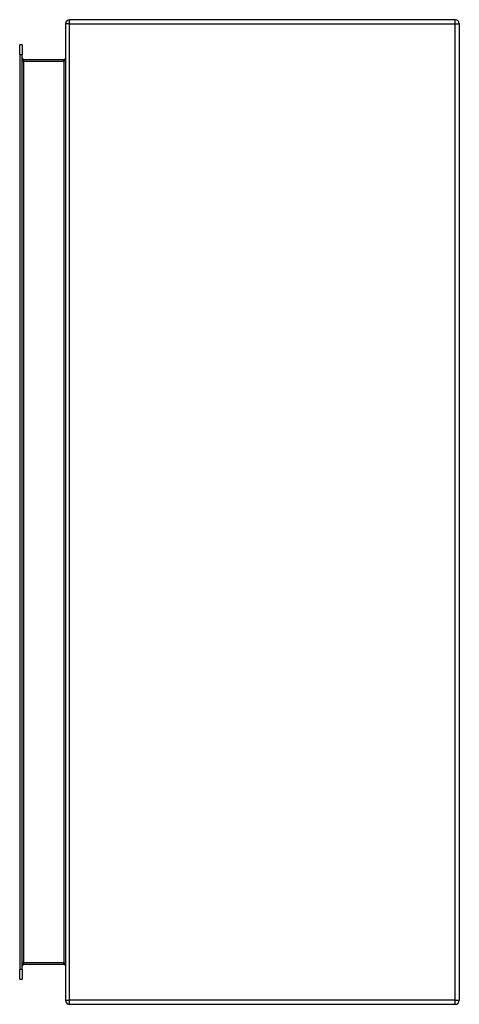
# Model space of a CAD drawing. Header units: inches. Extents: x 13 to 135, y 11 to 85.
# Tile 38 of 54: x 94 to 103, y 39 to 59. Entities that reach past the tile are written whole.
import ezdxf

# ---------------------------------------------------------------- set-up
doc = ezdxf.new("R2010")
doc.units = ezdxf.units.IN
doc.header["$MEASUREMENT"] = 0
doc.layers.add('Visible Edges(ANSI)', color=7, linetype='Continuous', lineweight=25)
doc.layers.add('Visible Tangent Edges(ANSI)', color=7, linetype='Continuous', lineweight=25)

msp = doc.modelspace()

# ---------------------------------------------------------------- linework, layer by layer
at = {"layer": 'Visible Edges(ANSI)'}
for p, q in [((95.143, 59.102), (95.143, 39.27)), ((103.059, 59.186), (95.227, 59.186)), ((103.143, 59.102), (103.143, 39.27)), ((94.212, 58.478), (94.212, 58.675)), ((94.265, 58.675), (94.212, 58.675)), ((94.265, 58.675), (94.265, 58.478)), ((94.212, 58.478), (94.212, 39.895)), ((94.265, 39.895), (94.265, 58.478)), ((95.112, 58.373), (94.296, 58.373)), ((94.212, 39.698), (94.212, 39.895)), ((94.265, 39.895), (94.265, 39.698)), ((94.296, 40), (95.112, 40)), ((94.212, 39.698), (94.265, 39.698)), ((95.227, 39.186), (103.059, 39.186))]:
    msp.add_line(p, q, dxfattribs=at)
for centre, radius, start, end in [((95.227, 59.102), 0.084, 90, 180), ((103.059, 59.102), 0.084, 0, 90), ((94.296, 58.404), 0.031, 180, 270), ((95.112, 58.404), 0.031, 270, 0), ((94.296, 39.969), 0.031, 90, 180), ((95.112, 39.969), 0.031, 0, 90), ((95.227, 39.27), 0.084, 180, 270), ((103.059, 39.27), 0.084, 270, 0)]:
    msp.add_arc(centre, radius, start, end, dxfattribs=at)
at = {"layer": 'Visible Tangent Edges(ANSI)'}
for p, q in [((95.227, 59.102), (95.143, 59.102)), ((95.227, 59.102), (95.227, 59.186)), ((95.227, 39.27), (95.227, 59.102)), ((95.227, 59.102), (103.059, 59.102)), ((103.059, 59.102), (103.059, 59.186)), ((103.059, 59.102), (103.143, 59.102)), ((103.059, 39.27), (103.059, 59.102)), ((94.212, 58.478), (94.265, 58.478)), ((94.296, 58.342), (94.265, 58.342)), ((94.296, 58.373), (94.296, 58.342)), ((94.296, 58.342), (95.112, 58.342)), ((94.296, 40.031), (94.296, 58.342)), ((95.112, 58.373), (95.112, 58.342)), ((95.112, 58.342), (95.112, 40.031)), ((94.265, 40.031), (94.296, 40.031)), ((94.296, 40.031), (94.296, 40)), ((95.112, 40.031), (94.296, 40.031)), ((95.112, 40), (95.112, 40.031)), ((94.265, 39.895), (94.212, 39.895)), ((95.143, 39.27), (95.227, 39.27)), ((95.227, 39.186), (95.227, 39.27)), ((103.059, 39.27), (95.227, 39.27)), ((103.059, 39.186), (103.059, 39.27)), ((103.059, 39.27), (103.143, 39.27))]:
    msp.add_line(p, q, dxfattribs=at)
for centre, major_axis, start_param, end_param in [((95.112, 58.404), (0, -0.062), 0, 1.570796), ((95.112, 39.969), (0, 0.062), 4.712389, 6.283185)]:
    msp.add_ellipse(centre, major_axis=major_axis, ratio=0.5, start_param=start_param, end_param=end_param, dxfattribs=at)

doc.saveas('drawing.dxf')
